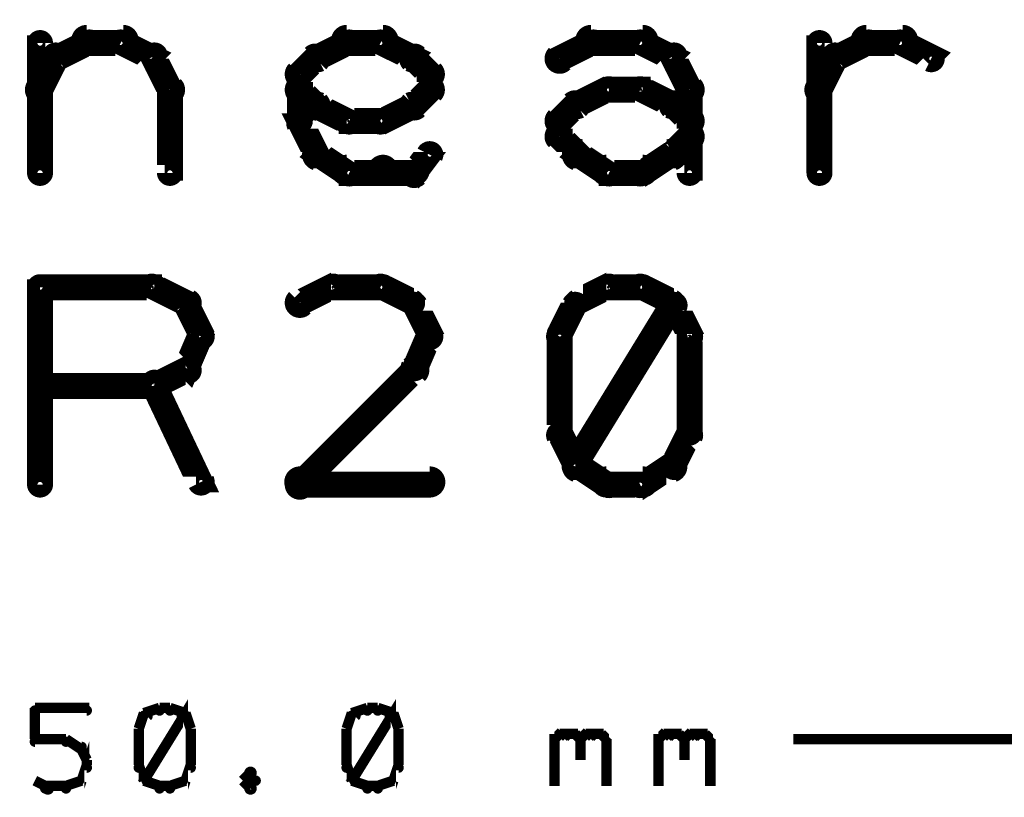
# Model space of a CAD drawing. Extents: x 178 to 725, y 26 to 878.
# Tile 60 of 93: x 270 to 289, y 588 to 603. Entities that reach past the tile are written whole.
import ezdxf

# ---------------------------------------------------------------- set-up
doc = ezdxf.new("R2010")
doc.units = 0
doc.layers.add('DIMENSIONS', color=2, linetype='CONTINUOUS')
doc.layers.add('OUTLINES', color=1, linetype='CONTINUOUS')

msp = doc.modelspace()

# ---------------------------------------------------------------- linework, layer by layer
at = {"layer": 'DIMENSIONS', "color": 94}
for points in [[(270.4, 589.6, 0.1, 0.1, 1), (270.4, 589.5, 0, 0, 0), (270.4, 589.6, 0, 0, 0), (270.4, 589.6, 0.2, 0.2, 0), (271.4, 589.6, 0.2, 0.2, 0), (271.4, 589.6, 0, 0, 0), (271.4, 589.6, 0.1, 0.1, 0), (271.4, 589.5, 0.1, 0.1, 1), (271.4, 589.6, 0, 0, 0)], [(270.4, 589, 0.1, 0.1, 1), (270.4, 589, 0, 0, 0), (270.4, 589, 0, 0, 0), (270.4, 589, 0.2, 0.2, 0), (270.4, 589.6, 0.2, 0.2, 0), (270.4, 589.6, 0, 0, 0), (270.4, 589.6, 0.1, 0.1, 0), (270.4, 589.6, 0.1, 0.1, 1), (270.4, 589.6, 0, 0, 0)], [(272.8, 589.5, 0.1, 0.1, 1), (272.8, 589.6, 0, 0, 0), (272.8, 589.6, 0, 0, 0), (272.8, 589.6, 0.2, 0.2, 0), (272.5, 589.5, 0.2, 0.2, 0), (272.5, 589.5, 0, 0, 0), (272.5, 589.5, 0.1, 0.1, 0), (272.5, 589.5, 0.1, 0.1, 1), (272.5, 589.4, 0, 0, 0)], [(272.5, 588.2, 0.1, 0.1, 1), (272.6, 588.2, 0, 0, 0), (272.5, 588.2, 0, 0, 0), (272.5, 588.2, 0.2, 0.2, 0), (273.3, 589.5, 0.2, 0.2, 0), (273.3, 589.5, 0, 0, 0), (273.3, 589.5, 0.1, 0.1, 0), (273.3, 589.4, 0.1, 0.1, 1), (273.2, 589.5, 0, 0, 0)], [(273, 589.5, 0.1, 0.1, 1), (273, 589.6, 0, 0, 0), (273, 589.6, 0, 0, 0), (273, 589.6, 0.2, 0.2, 0), (272.8, 589.6, 0.2, 0.2, 0), (272.8, 589.6, 0, 0, 0), (272.8, 589.6, 0.1, 0.1, 0), (272.8, 589.6, 0.1, 0.1, 1), (272.8, 589.5, 0, 0, 0)], [(273.3, 589.4, 0.1, 0.1, 1), (273.3, 589.5, 0, 0, 0), (273.3, 589.5, 0, 0, 0), (273.3, 589.5, 0.2, 0.2, 0), (273, 589.6, 0.2, 0.2, 0), (273, 589.6, 0, 0, 0), (273, 589.6, 0.1, 0.1, 0), (273, 589.6, 0.1, 0.1, 1), (273, 589.5, 0, 0, 0)], [(276.8, 589.5, 0.1, 0.1, 1), (276.8, 589.6, 0, 0, 0), (276.8, 589.6, 0, 0, 0), (276.8, 589.6, 0.2, 0.2, 0), (276.5, 589.5, 0.2, 0.2, 0), (276.5, 589.5, 0, 0, 0), (276.5, 589.5, 0.1, 0.1, 0), (276.5, 589.5, 0.1, 0.1, 1), (276.5, 589.4, 0, 0, 0)], [(276.5, 588.2, 0.1, 0.1, 1), (276.6, 588.2, 0, 0, 0), (276.5, 588.2, 0, 0, 0), (276.5, 588.2, 0.2, 0.2, 0), (277.3, 589.5, 0.2, 0.2, 0), (277.3, 589.5, 0, 0, 0), (277.3, 589.5, 0.1, 0.1, 0), (277.3, 589.4, 0.1, 0.1, 1), (277.2, 589.5, 0, 0, 0)], [(277, 589.5, 0.1, 0.1, 1), (277, 589.6, 0, 0, 0), (277, 589.6, 0, 0, 0), (277, 589.6, 0.2, 0.2, 0), (276.8, 589.6, 0.2, 0.2, 0), (276.8, 589.6, 0, 0, 0), (276.8, 589.6, 0.1, 0.1, 0), (276.8, 589.6, 0.1, 0.1, 1), (276.8, 589.5, 0, 0, 0)], [(277.3, 589.4, 0.1, 0.1, 1), (277.3, 589.5, 0, 0, 0), (277.3, 589.5, 0, 0, 0), (277.3, 589.5, 0.2, 0.2, 0), (277, 589.6, 0.2, 0.2, 0), (277, 589.6, 0, 0, 0), (277, 589.6, 0.1, 0.1, 0), (277, 589.6, 0.1, 0.1, 1), (277, 589.5, 0, 0, 0)], [(272.6, 589.4, 0.1, 0.1, 1), (272.5, 589.5, 0, 0, 0), (272.5, 589.5, 0, 0, 0), (272.5, 589.5, 0.2, 0.2, 0), (272.4, 589.2, 0.2, 0.2, 0), (272.4, 589.2, 0, 0, 0), (272.4, 589.2, 0.1, 0.1, 0), (272.4, 589.2, 0.1, 0.1, 1), (272.4, 589.2, 0, 0, 0)], [(273.4, 589.2, 0.1, 0.1, 1), (273.4, 589.2, 0, 0, 0), (273.4, 589.2, 0, 0, 0), (273.4, 589.2, 0.2, 0.2, 0), (273.3, 589.5, 0.2, 0.2, 0), (273.3, 589.5, 0, 0, 0), (273.3, 589.5, 0.1, 0.1, 0), (273.3, 589.5, 0.1, 0.1, 1), (273.2, 589.4, 0, 0, 0)], [(276.6, 589.4, 0.1, 0.1, 1), (276.5, 589.5, 0, 0, 0), (276.5, 589.5, 0, 0, 0), (276.5, 589.5, 0.2, 0.2, 0), (276.4, 589.2, 0.2, 0.2, 0), (276.4, 589.2, 0, 0, 0), (276.4, 589.2, 0.1, 0.1, 0), (276.4, 589.2, 0.1, 0.1, 1), (276.4, 589.2, 0, 0, 0)], [(277.4, 589.2, 0.1, 0.1, 1), (277.4, 589.2, 0, 0, 0), (277.4, 589.2, 0, 0, 0), (277.4, 589.2, 0.2, 0.2, 0), (277.3, 589.5, 0.2, 0.2, 0), (277.3, 589.5, 0, 0, 0), (277.3, 589.5, 0.1, 0.1, 0), (277.3, 589.5, 0.1, 0.1, 1), (277.2, 589.4, 0, 0, 0)], [(272.4, 589.2, 0.1, 0.1, 1), (272.4, 589.2, 0, 0, 0), (272.4, 589.2, 0, 0, 0), (272.4, 589.2, 0.2, 0.2, 0), (272.4, 588.5, 0.2, 0.2, 0), (272.4, 588.5, 0, 0, 0), (272.4, 588.5, 0.1, 0.1, 0), (272.4, 588.5, 0.1, 0.1, 1), (272.4, 588.5, 0, 0, 0)], [(273.4, 588.5, 0.1, 0.1, 1), (273.4, 588.5, 0, 0, 0), (273.4, 588.5, 0, 0, 0), (273.4, 588.5, 0.2, 0.2, 0), (273.4, 589.2, 0.2, 0.2, 0), (273.4, 589.2, 0, 0, 0), (273.4, 589.2, 0.1, 0.1, 0), (273.4, 589.2, 0.1, 0.1, 1), (273.4, 589.2, 0, 0, 0)], [(276.4, 589.2, 0.1, 0.1, 1), (276.4, 589.2, 0, 0, 0), (276.4, 589.2, 0, 0, 0), (276.4, 589.2, 0.2, 0.2, 0), (276.4, 588.5, 0.2, 0.2, 0), (276.4, 588.5, 0, 0, 0), (276.4, 588.5, 0.1, 0.1, 0), (276.4, 588.5, 0.1, 0.1, 1), (276.4, 588.5, 0, 0, 0)], [(277.4, 588.5, 0.1, 0.1, 1), (277.4, 588.5, 0, 0, 0), (277.4, 588.5, 0, 0, 0), (277.4, 588.5, 0.2, 0.2, 0), (277.4, 589.2, 0.2, 0.2, 0), (277.4, 589.2, 0, 0, 0), (277.4, 589.2, 0.1, 0.1, 0), (277.4, 589.2, 0.1, 0.1, 1), (277.4, 589.2, 0, 0, 0)], [(280.4, 589, 0.1, 0.1, 1), (280.4, 588.9, 0, 0, 0), (280.4, 589, 0, 0, 0), (280.4, 589, 0.2, 0.2, 0), (280.5, 589.1, 0.2, 0.2, 0), (280.5, 589.1, 0, 0, 0), (280.5, 589.1, 0.1, 0.1, 0), (280.6, 589, 0.1, 0.1, 1), (280.5, 589.1, 0, 0, 0)], [(280.4, 588.1, 0.1, 0.1, 1), (280.4, 588.1, 0, 0, 0), (280.4, 588.1, 0, 0, 0), (280.4, 588.1, 0.2, 0.2, 0), (280.4, 589.1, 0.2, 0.2, 0), (280.4, 589.1, 0, 0, 0), (280.4, 589.1, 0.1, 0.1, 0), (280.4, 589.1, 0.1, 0.1, 1), (280.4, 589.1, 0, 0, 0)], [(280.5, 589.1, 0.1, 0.1, 1), (280.5, 589, 0, 0, 0), (280.5, 589.1, 0, 0, 0), (280.5, 589.1, 0.2, 0.2, 0), (280.8, 589.1, 0.2, 0.2, 0), (280.8, 589.1, 0, 0, 0), (280.8, 589.1, 0.1, 0.1, 0), (280.8, 589, 0.1, 0.1, 1), (280.8, 589.1, 0, 0, 0)], [(280.8, 589.1, 0.1, 0.1, 1), (280.7, 589, 0, 0, 0), (280.8, 589.1, 0, 0, 0), (280.8, 589.1, 0.2, 0.2, 0), (280.9, 589, 0.2, 0.2, 0), (280.9, 589, 0, 0, 0), (280.9, 589, 0.1, 0.1, 0), (280.9, 588.9, 0.1, 0.1, 1), (280.9, 589, 0, 0, 0)], [(280.9, 589, 0.1, 0.1, 1), (280.9, 588.9, 0, 0, 0), (280.9, 589, 0, 0, 0), (280.9, 589, 0.2, 0.2, 0), (281, 589.1, 0.2, 0.2, 0), (281, 589.1, 0, 0, 0), (281, 589.1, 0.1, 0.1, 0), (281.1, 589, 0.1, 0.1, 1), (281, 589.1, 0, 0, 0)], [(281, 589.1, 0.1, 0.1, 1), (281, 589, 0, 0, 0), (281, 589.1, 0, 0, 0), (281, 589.1, 0.2, 0.2, 0), (281.3, 589.1, 0.2, 0.2, 0), (281.3, 589.1, 0, 0, 0), (281.3, 589.1, 0.1, 0.1, 0), (281.3, 589, 0.1, 0.1, 1), (281.3, 589.1, 0, 0, 0)], [(281.3, 589.1, 0.1, 0.1, 1), (281.2, 589, 0, 0, 0), (281.3, 589.1, 0, 0, 0), (281.3, 589.1, 0.2, 0.2, 0), (281.4, 589, 0.2, 0.2, 0), (281.4, 589, 0, 0, 0), (281.4, 589, 0.1, 0.1, 0), (281.4, 588.9, 0.1, 0.1, 1), (281.4, 589, 0, 0, 0)], [(282.4, 589, 0.1, 0.1, 1), (282.4, 588.9, 0, 0, 0), (282.4, 589, 0, 0, 0), (282.4, 589, 0.2, 0.2, 0), (282.5, 589.1, 0.2, 0.2, 0), (282.5, 589.1, 0, 0, 0), (282.5, 589.1, 0.1, 0.1, 0), (282.6, 589, 0.1, 0.1, 1), (282.5, 589.1, 0, 0, 0)], [(282.4, 588.1, 0.1, 0.1, 1), (282.4, 588.1, 0, 0, 0), (282.4, 588.1, 0, 0, 0), (282.4, 588.1, 0.2, 0.2, 0), (282.4, 589.1, 0.2, 0.2, 0), (282.4, 589.1, 0, 0, 0), (282.4, 589.1, 0.1, 0.1, 0), (282.4, 589.1, 0.1, 0.1, 1), (282.4, 589.1, 0, 0, 0)], [(282.5, 589.1, 0.1, 0.1, 1), (282.5, 589, 0, 0, 0), (282.5, 589.1, 0, 0, 0), (282.5, 589.1, 0.2, 0.2, 0), (282.8, 589.1, 0.2, 0.2, 0), (282.8, 589.1, 0, 0, 0), (282.8, 589.1, 0.1, 0.1, 0), (282.8, 589, 0.1, 0.1, 1), (282.8, 589.1, 0, 0, 0)], [(282.8, 589.1, 0.1, 0.1, 1), (282.7, 589, 0, 0, 0), (282.8, 589.1, 0, 0, 0), (282.8, 589.1, 0.2, 0.2, 0), (282.9, 589, 0.2, 0.2, 0), (282.9, 589, 0, 0, 0), (282.9, 589, 0.1, 0.1, 0), (282.9, 588.9, 0.1, 0.1, 1), (282.9, 589, 0, 0, 0)], [(282.9, 589, 0.1, 0.1, 1), (282.9, 588.9, 0, 0, 0), (282.9, 589, 0, 0, 0), (282.9, 589, 0.2, 0.2, 0), (283, 589.1, 0.2, 0.2, 0), (283, 589.1, 0, 0, 0), (283, 589.1, 0.1, 0.1, 0), (283.1, 589, 0.1, 0.1, 1), (283, 589.1, 0, 0, 0)], [(283, 589.1, 0.1, 0.1, 1), (283, 589, 0, 0, 0), (283, 589.1, 0, 0, 0), (283, 589.1, 0.2, 0.2, 0), (283.3, 589.1, 0.2, 0.2, 0), (283.3, 589.1, 0, 0, 0), (283.3, 589.1, 0.1, 0.1, 0), (283.3, 589, 0.1, 0.1, 1), (283.3, 589.1, 0, 0, 0)], [(283.3, 589.1, 0.1, 0.1, 1), (283.2, 589, 0, 0, 0), (283.3, 589.1, 0, 0, 0), (283.3, 589.1, 0.2, 0.2, 0), (283.4, 589, 0.2, 0.2, 0), (283.4, 589, 0, 0, 0), (283.4, 589, 0.1, 0.1, 0), (283.4, 588.9, 0.1, 0.1, 1), (283.4, 589, 0, 0, 0)], [(271, 588.9, 0.1, 0.1, 1), (271, 589, 0, 0, 0), (271, 589, 0, 0, 0), (271, 589, 0.2, 0.2, 0), (270.4, 589, 0.2, 0.2, 0), (270.4, 589, 0, 0, 0), (270.4, 589, 0.1, 0.1, 0), (270.4, 589, 0.1, 0.1, 1), (270.4, 588.9, 0, 0, 0)], [(271.3, 588.8, 0.1, 0.1, 1), (271.3, 588.9, 0, 0, 0), (271.3, 588.8, 0, 0, 0), (271.3, 588.8, 0.2, 0.2, 0), (271, 589, 0.2, 0.2, 0), (271, 589, 0, 0, 0), (271, 589, 0.1, 0.1, 0), (271, 589, 0.1, 0.1, 1), (271, 588.9, 0, 0, 0)], [(271.2, 588.2, 0.1, 0.1, 1), (271.3, 588.2, 0, 0, 0), (271.3, 588.2, 0, 0, 0), (271.3, 588.2, 0.2, 0.2, 0), (271.4, 588.5, 0.2, 0.2, 0), (271.4, 588.5, 0, 0, 0), (271.4, 588.5, 0.1, 0.1, 0), (271.4, 588.4, 0.1, 0.1, 1), (271.4, 588.5, 0, 0, 0)], [(271.4, 588.6, 0.1, 0.1, 1), (271.4, 588.6, 0, 0, 0), (271.4, 588.6, 0, 0, 0), (271.4, 588.6, 0.2, 0.2, 0), (271.3, 588.8, 0.2, 0.2, 0), (271.3, 588.8, 0, 0, 0), (271.3, 588.8, 0.1, 0.1, 0), (271.3, 588.8, 0.1, 0.1, 1), (271.2, 588.8, 0, 0, 0)], [(273.2, 588.2, 0.1, 0.1, 1), (273.3, 588.2, 0, 0, 0), (273.3, 588.2, 0, 0, 0), (273.3, 588.2, 0.2, 0.2, 0), (273.4, 588.5, 0.2, 0.2, 0), (273.4, 588.5, 0, 0, 0), (273.4, 588.5, 0.1, 0.1, 0), (273.4, 588.4, 0.1, 0.1, 1), (273.4, 588.5, 0, 0, 0)], [(277.2, 588.2, 0.1, 0.1, 1), (277.3, 588.2, 0, 0, 0), (277.3, 588.2, 0, 0, 0), (277.3, 588.2, 0.2, 0.2, 0), (277.4, 588.5, 0.2, 0.2, 0), (277.4, 588.5, 0, 0, 0), (277.4, 588.5, 0.1, 0.1, 0), (277.4, 588.4, 0.1, 0.1, 1), (277.4, 588.5, 0, 0, 0)], [(280.9, 589, 0.1, 0.1, 1), (280.9, 589, 0, 0, 0), (280.9, 589, 0, 0, 0), (280.9, 589, 0.2, 0.2, 0), (280.9, 588.6, 0.2, 0.2, 0), (280.9, 588.6, 0, 0, 0), (280.9, 588.6, 0.1, 0.1, 0), (280.9, 588.6, 0.1, 0.1, 1), (280.9, 588.6, 0, 0, 0)], [(281.4, 589, 0.1, 0.1, 1), (281.4, 589, 0, 0, 0), (281.4, 589, 0, 0, 0), (281.4, 589, 0.2, 0.2, 0), (281.4, 588.1, 0.2, 0.2, 0), (281.4, 588.1, 0, 0, 0), (281.4, 588.1, 0.1, 0.1, 0), (281.4, 588.1, 0.1, 0.1, 1), (281.4, 588.1, 0, 0, 0)], [(282.9, 589, 0.1, 0.1, 1), (282.9, 589, 0, 0, 0), (282.9, 589, 0, 0, 0), (282.9, 589, 0.2, 0.2, 0), (282.9, 588.6, 0.2, 0.2, 0), (282.9, 588.6, 0, 0, 0), (282.9, 588.6, 0.1, 0.1, 0), (282.9, 588.6, 0.1, 0.1, 1), (282.9, 588.6, 0, 0, 0)], [(283.4, 589, 0.1, 0.1, 1), (283.4, 589, 0, 0, 0), (283.4, 589, 0, 0, 0), (283.4, 589, 0.2, 0.2, 0), (283.4, 588.1, 0.2, 0.2, 0), (283.4, 588.1, 0, 0, 0), (283.4, 588.1, 0.1, 0.1, 0), (283.4, 588.1, 0.1, 0.1, 1), (283.4, 588.1, 0, 0, 0)], [(301.7, 589, 0.1, 0.1, 1), (301.7, 589, 0, 0, 0), (301.7, 589, 0, 0, 0), (301.7, 589, 0.2, 0.2, 0), (285, 589, 0.2, 0.2, 0), (285, 589, 0, 0, 0), (285, 589, 0.1, 0.1, 0), (285, 589, 0.1, 0.1, 1), (285, 589, 0, 0, 0)], [(272.4, 588.5, 0.1, 0.1, 1), (272.4, 588.4, 0, 0, 0), (272.4, 588.5, 0, 0, 0), (272.4, 588.5, 0.2, 0.2, 0), (272.5, 588.2, 0.2, 0.2, 0), (272.5, 588.2, 0, 0, 0), (272.5, 588.2, 0.1, 0.1, 0), (272.5, 588.2, 0.1, 0.1, 1), (272.6, 588.2, 0, 0, 0)], [(276.4, 588.5, 0.1, 0.1, 1), (276.4, 588.4, 0, 0, 0), (276.4, 588.5, 0, 0, 0), (276.4, 588.5, 0.2, 0.2, 0), (276.5, 588.2, 0.2, 0.2, 0), (276.5, 588.2, 0, 0, 0), (276.5, 588.2, 0.1, 0.1, 0), (276.5, 588.2, 0.1, 0.1, 1), (276.6, 588.2, 0, 0, 0)], [(271.4, 588.5, 0.1, 0.1, 1), (271.4, 588.5, 0, 0, 0), (271.4, 588.5, 0, 0, 0), (271.4, 588.5, 0.2, 0.2, 0), (271.4, 588.6, 0.2, 0.2, 0), (271.4, 588.6, 0, 0, 0), (271.4, 588.6, 0.1, 0.1, 0), (271.4, 588.6, 0.1, 0.1, 1), (271.4, 588.6, 0, 0, 0)], [(274.6, 588.3, 0.1, 0.1, 1), (274.5, 588.4, 0, 0, 0), (274.5, 588.3, 0, 0, 0), (274.5, 588.3, 0.2, 0.2, 0), (274.4, 588.2, 0.2, 0.2, 0), (274.4, 588.2, 0, 0, 0), (274.4, 588.2, 0.1, 0.1, 0), (274.4, 588.2, 0.1, 0.1, 1), (274.4, 588.2, 0, 0, 0)], [(274.6, 588.2, 0.1, 0.1, 1), (274.7, 588.2, 0, 0, 0), (274.6, 588.2, 0, 0, 0), (274.6, 588.2, 0.2, 0.2, 0), (274.5, 588.3, 0.2, 0.2, 0), (274.5, 588.3, 0, 0, 0), (274.5, 588.3, 0.1, 0.1, 0), (274.6, 588.4, 0.1, 0.1, 1), (274.5, 588.3, 0, 0, 0)], [(274.5, 588.1, 0.1, 0.1, 1), (274.6, 588, 0, 0, 0), (274.5, 588.1, 0, 0, 0), (274.5, 588.1, 0.2, 0.2, 0), (274.6, 588.2, 0.2, 0.2, 0), (274.6, 588.2, 0, 0, 0), (274.6, 588.2, 0.1, 0.1, 0), (274.7, 588.2, 0.1, 0.1, 1), (274.6, 588.2, 0, 0, 0)], [(270.4, 588.2, 0.1, 0.1, 1), (270.4, 588.2, 0, 0, 0), (270.4, 588.2, 0, 0, 0), (270.4, 588.2, 0.2, 0.2, 0), (270.6, 588.1, 0.2, 0.2, 0), (270.6, 588.1, 0, 0, 0), (270.6, 588.1, 0.1, 0.1, 0), (270.6, 588, 0.1, 0.1, 1), (270.7, 588.1, 0, 0, 0)], [(270.6, 588.1, 0.1, 0.1, 1), (270.6, 588, 0, 0, 0), (270.6, 588.1, 0, 0, 0), (270.6, 588.1, 0.2, 0.2, 0), (271, 588.1, 0.2, 0.2, 0), (271, 588.1, 0, 0, 0), (271, 588.1, 0.1, 0.1, 0), (271, 588, 0.1, 0.1, 1), (271, 588.1, 0, 0, 0)], [(271, 588.1, 0.1, 0.1, 1), (271, 588, 0, 0, 0), (271, 588.1, 0, 0, 0), (271, 588.1, 0.2, 0.2, 0), (271.3, 588.2, 0.2, 0.2, 0), (271.3, 588.2, 0, 0, 0), (271.3, 588.2, 0.1, 0.1, 0), (271.3, 588.2, 0.1, 0.1, 1), (271.3, 588.2, 0, 0, 0)], [(272.5, 588.2, 0.1, 0.1, 1), (272.5, 588.2, 0, 0, 0), (272.5, 588.2, 0, 0, 0), (272.5, 588.2, 0.2, 0.2, 0), (272.8, 588.1, 0.2, 0.2, 0), (272.8, 588.1, 0, 0, 0), (272.8, 588.1, 0.1, 0.1, 0), (272.8, 588, 0.1, 0.1, 1), (272.8, 588.1, 0, 0, 0)], [(272.8, 588.1, 0.1, 0.1, 1), (272.8, 588, 0, 0, 0), (272.8, 588.1, 0, 0, 0), (272.8, 588.1, 0.2, 0.2, 0), (273, 588.1, 0.2, 0.2, 0), (273, 588.1, 0, 0, 0), (273, 588.1, 0.1, 0.1, 0), (273, 588, 0.1, 0.1, 1), (273, 588.1, 0, 0, 0)], [(273, 588.1, 0.1, 0.1, 1), (273, 588, 0, 0, 0), (273, 588.1, 0, 0, 0), (273, 588.1, 0.2, 0.2, 0), (273.3, 588.2, 0.2, 0.2, 0), (273.3, 588.2, 0, 0, 0), (273.3, 588.2, 0.1, 0.1, 0), (273.3, 588.2, 0.1, 0.1, 1), (273.3, 588.2, 0, 0, 0)], [(274.4, 588.2, 0.1, 0.1, 1), (274.4, 588.2, 0, 0, 0), (274.4, 588.2, 0, 0, 0), (274.4, 588.2, 0.2, 0.2, 0), (274.5, 588.1, 0.2, 0.2, 0), (274.5, 588.1, 0, 0, 0), (274.5, 588.1, 0.1, 0.1, 0), (274.5, 588, 0.1, 0.1, 1), (274.6, 588.1, 0, 0, 0)], [(276.5, 588.2, 0.1, 0.1, 1), (276.5, 588.2, 0, 0, 0), (276.5, 588.2, 0, 0, 0), (276.5, 588.2, 0.2, 0.2, 0), (276.8, 588.1, 0.2, 0.2, 0), (276.8, 588.1, 0, 0, 0), (276.8, 588.1, 0.1, 0.1, 0), (276.8, 588, 0.1, 0.1, 1), (276.8, 588.1, 0, 0, 0)], [(276.8, 588.1, 0.1, 0.1, 1), (276.8, 588, 0, 0, 0), (276.8, 588.1, 0, 0, 0), (276.8, 588.1, 0.2, 0.2, 0), (277, 588.1, 0.2, 0.2, 0), (277, 588.1, 0, 0, 0), (277, 588.1, 0.1, 0.1, 0), (277, 588, 0.1, 0.1, 1), (277, 588.1, 0, 0, 0)], [(277, 588.1, 0.1, 0.1, 1), (277, 588, 0, 0, 0), (277, 588.1, 0, 0, 0), (277, 588.1, 0.2, 0.2, 0), (277.3, 588.2, 0.2, 0.2, 0), (277.3, 588.2, 0, 0, 0), (277.3, 588.2, 0.1, 0.1, 0), (277.3, 588.2, 0.1, 0.1, 1), (277.3, 588.2, 0, 0, 0)]]:
    msp.add_lwpolyline(points, format="xyseb", dxfattribs=at)
at = {"layer": 'OUTLINES', "color": 11}
for points in [[(270.4, 599.9, 0.3, 0.3, 1), (270.6, 599.9, 0, 0, 0), (270.5, 599.9, 0, 0, 0), (270.5, 599.9, 0.5, 0.5, 0), (270.5, 602.4, 0.5, 0.5, 0), (270.5, 602.4, 0, 0, 0), (270.5, 602.4, 0.3, 0.3, 0), (270.6, 602.4, 0.3, 0.3, 1), (270.4, 602.4, 0, 0, 0)], [(270.8, 602.2, 0.3, 0.3, 1), (270.9, 602, 0, 0, 0), (270.8, 602.1, 0, 0, 0), (270.8, 602.1, 0.5, 0.5, 0), (271.4, 602.4, 0.5, 0.5, 0), (271.4, 602.4, 0, 0, 0), (271.4, 602.4, 0.3, 0.3, 0), (271.5, 602.3, 0.3, 0.3, 1), (271.4, 602.5, 0, 0, 0)], [(271.4, 602.6, 0.3, 0.3, 1), (271.4, 602.3, 0, 0, 0), (271.4, 602.4, 0, 0, 0), (271.4, 602.4, 0.5, 0.5, 0), (272.1, 602.4, 0.5, 0.5, 0), (272.1, 602.4, 0, 0, 0), (272.1, 602.4, 0.3, 0.3, 0), (272.1, 602.3, 0.3, 0.3, 1), (272.1, 602.6, 0, 0, 0)], [(272.1, 602.5, 0.3, 0.3, 1), (272, 602.3, 0, 0, 0), (272.1, 602.4, 0, 0, 0), (272.1, 602.4, 0.5, 0.5, 0), (272.7, 602.1, 0.5, 0.5, 0), (272.7, 602.1, 0, 0, 0), (272.7, 602.1, 0.3, 0.3, 0), (272.6, 602, 0.3, 0.3, 1), (272.7, 602.2, 0, 0, 0)], [(275.8, 602.2, 0.3, 0.3, 1), (275.9, 602, 0, 0, 0), (275.8, 602.1, 0, 0, 0), (275.8, 602.1, 0.5, 0.5, 0), (276.4, 602.4, 0.5, 0.5, 0), (276.4, 602.4, 0, 0, 0), (276.4, 602.4, 0.3, 0.3, 0), (276.5, 602.3, 0.3, 0.3, 1), (276.4, 602.5, 0, 0, 0)], [(276.4, 602.6, 0.3, 0.3, 1), (276.4, 602.3, 0, 0, 0), (276.4, 602.4, 0, 0, 0), (276.4, 602.4, 0.5, 0.5, 0), (277.1, 602.4, 0.5, 0.5, 0), (277.1, 602.4, 0, 0, 0), (277.1, 602.4, 0.3, 0.3, 0), (277.1, 602.3, 0.3, 0.3, 1), (277.1, 602.6, 0, 0, 0)], [(277.1, 602.5, 0.3, 0.3, 1), (277, 602.3, 0, 0, 0), (277.1, 602.4, 0, 0, 0), (277.1, 602.4, 0.5, 0.5, 0), (277.7, 602.1, 0.5, 0.5, 0), (277.7, 602.1, 0, 0, 0), (277.7, 602.1, 0.3, 0.3, 0), (277.6, 602, 0.3, 0.3, 1), (277.7, 602.2, 0, 0, 0)], [(280.4, 602.2, 0.3, 0.3, 1), (280.6, 602, 0, 0, 0), (280.5, 602.1, 0, 0, 0), (280.5, 602.1, 0.5, 0.5, 0), (281.1, 602.4, 0.5, 0.5, 0), (281.1, 602.4, 0, 0, 0), (281.1, 602.4, 0.3, 0.3, 0), (281.2, 602.3, 0.3, 0.3, 1), (281.1, 602.5, 0, 0, 0)], [(281.1, 602.6, 0.3, 0.3, 1), (281.1, 602.3, 0, 0, 0), (281.1, 602.4, 0, 0, 0), (281.1, 602.4, 0.5, 0.5, 0), (282.1, 602.4, 0.5, 0.5, 0), (282.1, 602.4, 0, 0, 0), (282.1, 602.4, 0.3, 0.3, 0), (282.1, 602.3, 0.3, 0.3, 1), (282.1, 602.6, 0, 0, 0)], [(282.1, 602.5, 0.3, 0.3, 1), (282, 602.3, 0, 0, 0), (282.1, 602.4, 0, 0, 0), (282.1, 602.4, 0.5, 0.5, 0), (282.7, 602.1, 0.5, 0.5, 0), (282.7, 602.1, 0, 0, 0), (282.7, 602.1, 0.3, 0.3, 0), (282.6, 602, 0.3, 0.3, 1), (282.7, 602.2, 0, 0, 0)], [(285.4, 599.9, 0.3, 0.3, 1), (285.6, 599.9, 0, 0, 0), (285.5, 599.9, 0, 0, 0), (285.5, 599.9, 0.5, 0.5, 0), (285.5, 602.4, 0.5, 0.5, 0), (285.5, 602.4, 0, 0, 0), (285.5, 602.4, 0.3, 0.3, 0), (285.6, 602.4, 0.3, 0.3, 1), (285.4, 602.4, 0, 0, 0)], [(285.8, 602.2, 0.3, 0.3, 1), (285.9, 602, 0, 0, 0), (285.8, 602.1, 0, 0, 0), (285.8, 602.1, 0.5, 0.5, 0), (286.4, 602.4, 0.5, 0.5, 0), (286.4, 602.4, 0, 0, 0), (286.4, 602.4, 0.3, 0.3, 0), (286.5, 602.3, 0.3, 0.3, 1), (286.4, 602.5, 0, 0, 0)], [(286.4, 602.6, 0.3, 0.3, 1), (286.4, 602.3, 0, 0, 0), (286.4, 602.4, 0, 0, 0), (286.4, 602.4, 0.5, 0.5, 0), (287.1, 602.4, 0.5, 0.5, 0), (287.1, 602.4, 0, 0, 0), (287.1, 602.4, 0.3, 0.3, 0), (287.1, 602.3, 0.3, 0.3, 1), (287.1, 602.6, 0, 0, 0)], [(287.1, 602.5, 0.3, 0.3, 1), (287, 602.3, 0, 0, 0), (287.1, 602.4, 0, 0, 0), (287.1, 602.4, 0.5, 0.5, 0), (287.7, 602.1, 0.5, 0.5, 0), (287.7, 602.1, 0, 0, 0), (287.7, 602.1, 0.3, 0.3, 0), (287.6, 602, 0.3, 0.3, 1), (287.7, 602.2, 0, 0, 0)], [(270.4, 601.6, 0.3, 0.3, 1), (270.6, 601.4, 0, 0, 0), (270.5, 601.5, 0, 0, 0), (270.5, 601.5, 0.5, 0.5, 0), (270.8, 602.1, 0.5, 0.5, 0), (270.8, 602.1, 0, 0, 0), (270.8, 602.1, 0.3, 0.3, 0), (270.9, 602.1, 0.3, 0.3, 1), (270.7, 602.2, 0, 0, 0)], [(272.8, 602.2, 0.3, 0.3, 1), (272.6, 602.1, 0, 0, 0), (272.7, 602.1, 0, 0, 0), (272.7, 602.1, 0.5, 0.5, 0), (273, 601.5, 0.5, 0.5, 0), (273, 601.5, 0, 0, 0), (273, 601.5, 0.3, 0.3, 0), (272.9, 601.4, 0.3, 0.3, 1), (273.1, 601.6, 0, 0, 0)], [(275.4, 601.9, 0.3, 0.3, 1), (275.6, 601.7, 0, 0, 0), (275.5, 601.8, 0, 0, 0), (275.5, 601.8, 0.5, 0.5, 0), (275.8, 602.1, 0.5, 0.5, 0), (275.8, 602.1, 0, 0, 0), (275.8, 602.1, 0.3, 0.3, 0), (275.9, 602, 0.3, 0.3, 1), (275.7, 602.2, 0, 0, 0)], [(277.8, 602.2, 0.3, 0.3, 1), (277.6, 602, 0, 0, 0), (277.7, 602.1, 0, 0, 0), (277.7, 602.1, 0.5, 0.5, 0), (278, 601.8, 0.5, 0.5, 0), (278, 601.8, 0, 0, 0), (278, 601.8, 0.3, 0.3, 0), (277.9, 601.7, 0.3, 0.3, 1), (278.1, 601.9, 0, 0, 0)], [(282.8, 602.2, 0.3, 0.3, 1), (282.6, 602.1, 0, 0, 0), (282.7, 602.1, 0, 0, 0), (282.7, 602.1, 0.5, 0.5, 0), (283, 601.5, 0.5, 0.5, 0), (283, 601.5, 0, 0, 0), (283, 601.5, 0.3, 0.3, 0), (282.9, 601.4, 0.3, 0.3, 1), (283.1, 601.6, 0, 0, 0)], [(285.4, 601.6, 0.3, 0.3, 1), (285.6, 601.4, 0, 0, 0), (285.5, 601.5, 0, 0, 0), (285.5, 601.5, 0.5, 0.5, 0), (285.8, 602.1, 0.5, 0.5, 0), (285.8, 602.1, 0, 0, 0), (285.8, 602.1, 0.3, 0.3, 0), (285.9, 602.1, 0.3, 0.3, 1), (285.7, 602.2, 0, 0, 0)], [(275.4, 600.9, 0.3, 0.3, 1), (275.6, 600.9, 0, 0, 0), (275.5, 600.9, 0, 0, 0), (275.5, 600.9, 0.5, 0.5, 0), (275.5, 601.8, 0.5, 0.5, 0), (275.5, 601.8, 0, 0, 0), (275.5, 601.8, 0.3, 0.3, 0), (275.6, 601.8, 0.3, 0.3, 1), (275.4, 601.8, 0, 0, 0)], [(278.1, 601.8, 0.3, 0.3, 1), (277.9, 601.8, 0, 0, 0), (278, 601.8, 0, 0, 0), (278, 601.8, 0.5, 0.5, 0), (278, 601.5, 0.5, 0.5, 0), (278, 601.5, 0, 0, 0), (278, 601.5, 0.3, 0.3, 0), (277.9, 601.5, 0.3, 0.3, 1), (278.1, 601.5, 0, 0, 0)], [(273.1, 601.5, 0.3, 0.3, 1), (272.9, 601.5, 0, 0, 0), (273, 601.5, 0, 0, 0), (273, 601.5, 0.5, 0.5, 0), (273, 599.9, 0.5, 0.5, 0), (273, 599.9, 0, 0, 0), (273, 599.9, 0.3, 0.3, 0), (272.9, 599.9, 0.3, 0.3, 1), (273.1, 599.9, 0, 0, 0)], [(275.7, 601.1, 0.3, 0.3, 1), (275.9, 601.3, 0, 0, 0), (275.8, 601.2, 0, 0, 0), (275.8, 601.2, 0.5, 0.5, 0), (275.5, 601.5, 0.5, 0.5, 0), (275.5, 601.5, 0, 0, 0), (275.5, 601.5, 0.3, 0.3, 0), (275.6, 601.6, 0.3, 0.3, 1), (275.4, 601.4, 0, 0, 0)], [(278.1, 601.4, 0.3, 0.3, 1), (277.9, 601.6, 0, 0, 0), (278, 601.5, 0, 0, 0), (278, 601.5, 0.5, 0.5, 0), (277.7, 601.2, 0.5, 0.5, 0), (277.7, 601.2, 0, 0, 0), (277.7, 601.2, 0.3, 0.3, 0), (277.6, 601.3, 0.3, 0.3, 1), (277.8, 601.1, 0, 0, 0)], [(280.8, 601.3, 0.3, 0.3, 1), (280.9, 601.1, 0, 0, 0), (280.8, 601.2, 0, 0, 0), (280.8, 601.2, 0.5, 0.5, 0), (281.4, 601.5, 0.5, 0.5, 0), (281.4, 601.5, 0, 0, 0), (281.4, 601.5, 0.3, 0.3, 0), (281.5, 601.4, 0.3, 0.3, 1), (281.4, 601.6, 0, 0, 0)], [(281.4, 601.6, 0.3, 0.3, 1), (281.4, 601.4, 0, 0, 0), (281.4, 601.5, 0, 0, 0), (281.4, 601.5, 0.5, 0.5, 0), (282.1, 601.5, 0.5, 0.5, 0), (282.1, 601.5, 0, 0, 0), (282.1, 601.5, 0.3, 0.3, 0), (282.1, 601.4, 0.3, 0.3, 1), (282.1, 601.6, 0, 0, 0)], [(282.1, 601.6, 0.3, 0.3, 1), (282, 601.4, 0, 0, 0), (282.1, 601.5, 0, 0, 0), (282.1, 601.5, 0.5, 0.5, 0), (282.7, 601.2, 0.5, 0.5, 0), (282.7, 601.2, 0, 0, 0), (282.7, 601.2, 0.3, 0.3, 0), (282.6, 601.1, 0.3, 0.3, 1), (282.7, 601.3, 0, 0, 0)], [(283.1, 601.5, 0.3, 0.3, 1), (282.9, 601.5, 0, 0, 0), (283, 601.5, 0, 0, 0), (283, 601.5, 0.5, 0.5, 0), (283, 600.6, 0.5, 0.5, 0), (283, 600.6, 0, 0, 0), (283, 600.6, 0.3, 0.3, 0), (282.9, 600.6, 0.3, 0.3, 1), (283.1, 600.6, 0, 0, 0)], [(276.4, 600.8, 0.3, 0.3, 1), (276.5, 601, 0, 0, 0), (276.4, 600.9, 0, 0, 0), (276.4, 600.9, 0.5, 0.5, 0), (275.8, 601.2, 0.5, 0.5, 0), (275.8, 601.2, 0, 0, 0), (275.8, 601.2, 0.3, 0.3, 0), (275.9, 601.3, 0.3, 0.3, 1), (275.8, 601.1, 0, 0, 0)], [(277.7, 601.1, 0.3, 0.3, 1), (277.6, 601.3, 0, 0, 0), (277.7, 601.2, 0, 0, 0), (277.7, 601.2, 0.5, 0.5, 0), (277.1, 600.9, 0.5, 0.5, 0), (277.1, 600.9, 0, 0, 0), (277.1, 600.9, 0.3, 0.3, 0), (277, 601, 0.3, 0.3, 1), (277.1, 600.8, 0, 0, 0)], [(280.4, 601, 0.3, 0.3, 1), (280.6, 600.8, 0, 0, 0), (280.5, 600.9, 0, 0, 0), (280.5, 600.9, 0.5, 0.5, 0), (280.8, 601.2, 0.5, 0.5, 0), (280.8, 601.2, 0, 0, 0), (280.8, 601.2, 0.3, 0.3, 0), (280.9, 601.1, 0.3, 0.3, 1), (280.7, 601.3, 0, 0, 0)], [(282.8, 601.3, 0.3, 0.3, 1), (282.6, 601.1, 0, 0, 0), (282.7, 601.2, 0, 0, 0), (282.7, 601.2, 0.5, 0.5, 0), (283, 600.9, 0.5, 0.5, 0), (283, 600.9, 0, 0, 0), (283, 600.9, 0.3, 0.3, 0), (282.9, 600.8, 0.3, 0.3, 1), (283.1, 601, 0, 0, 0)], [(277.1, 600.8, 0.3, 0.3, 1), (277.1, 601, 0, 0, 0), (277.1, 600.9, 0, 0, 0), (277.1, 600.9, 0.5, 0.5, 0), (276.4, 600.9, 0.5, 0.5, 0), (276.4, 600.9, 0, 0, 0), (276.4, 600.9, 0.3, 0.3, 0), (276.4, 601, 0.3, 0.3, 1), (276.4, 600.8, 0, 0, 0)], [(280.4, 600.6, 0.3, 0.3, 1), (280.6, 600.6, 0, 0, 0), (280.5, 600.6, 0, 0, 0), (280.5, 600.6, 0.5, 0.5, 0), (280.5, 600.9, 0.5, 0.5, 0), (280.5, 600.9, 0, 0, 0), (280.5, 600.9, 0.3, 0.3, 0), (280.6, 600.9, 0.3, 0.3, 1), (280.4, 600.9, 0, 0, 0)], [(275.7, 600.2, 0.3, 0.3, 1), (275.9, 600.3, 0, 0, 0), (275.8, 600.3, 0, 0, 0), (275.8, 600.3, 0.5, 0.5, 0), (275.5, 600.9, 0.5, 0.5, 0), (275.5, 600.9, 0, 0, 0), (275.5, 600.9, 0.3, 0.3, 0), (275.6, 600.9, 0.3, 0.3, 1), (275.4, 600.8, 0, 0, 0)], [(280.7, 600.2, 0.3, 0.3, 1), (280.9, 600.3, 0, 0, 0), (280.8, 600.3, 0, 0, 0), (280.8, 600.3, 0.5, 0.5, 0), (280.5, 600.6, 0.5, 0.5, 0), (280.5, 600.6, 0, 0, 0), (280.5, 600.6, 0.3, 0.3, 0), (280.6, 600.7, 0.3, 0.3, 1), (280.4, 600.5, 0, 0, 0)], [(283.1, 600.5, 0.3, 0.3, 1), (282.9, 600.7, 0, 0, 0), (283, 600.6, 0, 0, 0), (283, 600.6, 0.5, 0.5, 0), (282.7, 600.3, 0.5, 0.5, 0), (282.7, 600.3, 0, 0, 0), (282.7, 600.3, 0.3, 0.3, 0), (282.6, 600.3, 0.3, 0.3, 1), (282.8, 600.2, 0, 0, 0)], [(283.1, 600.6, 0.3, 0.3, 1), (282.9, 600.6, 0, 0, 0), (283, 600.6, 0, 0, 0), (283, 600.6, 0.5, 0.5, 0), (283, 599.9, 0.5, 0.5, 0), (283, 599.9, 0, 0, 0), (283, 599.9, 0.3, 0.3, 0), (282.9, 599.9, 0.3, 0.3, 1), (283.1, 599.9, 0, 0, 0)], [(276.4, 599.8, 0.3, 0.3, 1), (276.5, 600, 0, 0, 0), (276.4, 599.9, 0, 0, 0), (276.4, 599.9, 0.5, 0.5, 0), (275.8, 600.3, 0.5, 0.5, 0), (275.8, 600.3, 0, 0, 0), (275.8, 600.3, 0.3, 0.3, 0), (275.9, 600.4, 0.3, 0.3, 1), (275.8, 600.1, 0, 0, 0)], [(278.1, 600.2, 0.3, 0.3, 1), (277.9, 600.3, 0, 0, 0), (278, 600.3, 0, 0, 0), (278, 600.3, 0.5, 0.5, 0), (277.7, 599.9, 0.5, 0.5, 0), (277.7, 599.9, 0, 0, 0), (277.7, 599.9, 0.3, 0.3, 0), (277.6, 600, 0.3, 0.3, 1), (277.8, 599.8, 0, 0, 0)], [(281.4, 599.8, 0.3, 0.3, 1), (281.5, 600, 0, 0, 0), (281.4, 599.9, 0, 0, 0), (281.4, 599.9, 0.5, 0.5, 0), (280.8, 600.3, 0.5, 0.5, 0), (280.8, 600.3, 0, 0, 0), (280.8, 600.3, 0.3, 0.3, 0), (280.9, 600.4, 0.3, 0.3, 1), (280.8, 600.1, 0, 0, 0)], [(282.7, 600.1, 0.3, 0.3, 1), (282.6, 600.4, 0, 0, 0), (282.7, 600.3, 0, 0, 0), (282.7, 600.3, 0.5, 0.5, 0), (282.1, 599.9, 0.5, 0.5, 0), (282.1, 599.9, 0, 0, 0), (282.1, 599.9, 0.3, 0.3, 0), (282, 600, 0.3, 0.3, 1), (282.1, 599.8, 0, 0, 0)], [(277.1, 599.8, 0.3, 0.3, 1), (277.1, 600.1, 0, 0, 0), (277.1, 599.9, 0, 0, 0), (277.1, 599.9, 0.5, 0.5, 0), (276.4, 599.9, 0.5, 0.5, 0), (276.4, 599.9, 0, 0, 0), (276.4, 599.9, 0.3, 0.3, 0), (276.4, 600.1, 0.3, 0.3, 1), (276.4, 599.8, 0, 0, 0)], [(277.7, 599.8, 0.3, 0.3, 1), (277.7, 600.1, 0, 0, 0), (277.7, 599.9, 0, 0, 0), (277.7, 599.9, 0.5, 0.5, 0), (277.1, 599.9, 0.5, 0.5, 0), (277.1, 599.9, 0, 0, 0), (277.1, 599.9, 0.3, 0.3, 0), (277.1, 600.1, 0.3, 0.3, 1), (277.1, 599.8, 0, 0, 0)], [(282.1, 599.8, 0.3, 0.3, 1), (282.1, 600.1, 0, 0, 0), (282.1, 599.9, 0, 0, 0), (282.1, 599.9, 0.5, 0.5, 0), (281.4, 599.9, 0.5, 0.5, 0), (281.4, 599.9, 0, 0, 0), (281.4, 599.9, 0.3, 0.3, 0), (281.4, 600.1, 0.3, 0.3, 1), (281.4, 599.8, 0, 0, 0)], [(270.4, 593.9, 0.3, 0.3, 1), (270.6, 593.9, 0, 0, 0), (270.5, 593.9, 0, 0, 0), (270.5, 593.9, 0.5, 0.5, 0), (270.5, 597.7, 0.5, 0.5, 0), (270.5, 597.7, 0, 0, 0), (270.5, 597.7, 0.3, 0.3, 0), (270.6, 597.7, 0.3, 0.3, 1), (270.4, 597.7, 0, 0, 0)], [(270.5, 597.8, 0.3, 0.3, 1), (270.5, 597.6, 0, 0, 0), (270.5, 597.7, 0, 0, 0), (270.5, 597.7, 0.5, 0.5, 0), (272.7, 597.7, 0.5, 0.5, 0), (272.7, 597.7, 0, 0, 0), (272.7, 597.7, 0.3, 0.3, 0), (272.7, 597.6, 0.3, 0.3, 1), (272.7, 597.8, 0, 0, 0)], [(272.7, 597.8, 0.3, 0.3, 1), (272.6, 597.6, 0, 0, 0), (272.7, 597.7, 0, 0, 0), (272.7, 597.7, 0.5, 0.5, 0), (273.3, 597.4, 0.5, 0.5, 0), (273.3, 597.4, 0, 0, 0), (273.3, 597.4, 0.3, 0.3, 0), (273.3, 597.3, 0.3, 0.3, 1), (273.4, 597.5, 0, 0, 0)], [(276.2, 597.6, 0.3, 0.3, 1), (276.1, 597.8, 0, 0, 0), (276.1, 597.7, 0, 0, 0), (276.1, 597.7, 0.5, 0.5, 0), (275.5, 597.4, 0.5, 0.5, 0), (275.5, 597.4, 0, 0, 0), (275.5, 597.4, 0.3, 0.3, 0), (275.4, 597.5, 0.3, 0.3, 1), (275.6, 597.3, 0, 0, 0)], [(277.1, 597.6, 0.3, 0.3, 1), (277.1, 597.8, 0, 0, 0), (277.1, 597.7, 0, 0, 0), (277.1, 597.7, 0.5, 0.5, 0), (276.1, 597.7, 0.5, 0.5, 0), (276.1, 597.7, 0, 0, 0), (276.1, 597.7, 0.3, 0.3, 0), (276.1, 597.8, 0.3, 0.3, 1), (276.1, 597.6, 0, 0, 0)], [(277.6, 597.3, 0.3, 0.3, 1), (277.7, 597.5, 0, 0, 0), (277.7, 597.4, 0, 0, 0), (277.7, 597.4, 0.5, 0.5, 0), (277.1, 597.7, 0.5, 0.5, 0), (277.1, 597.7, 0, 0, 0), (277.1, 597.7, 0.3, 0.3, 0), (277.1, 597.8, 0.3, 0.3, 1), (277, 597.6, 0, 0, 0)], [(281.5, 597.6, 0.3, 0.3, 1), (281.4, 597.8, 0, 0, 0), (281.4, 597.7, 0, 0, 0), (281.4, 597.7, 0.5, 0.5, 0), (280.8, 597.4, 0.5, 0.5, 0), (280.8, 597.4, 0, 0, 0), (280.8, 597.4, 0.3, 0.3, 0), (280.8, 597.5, 0.3, 0.3, 1), (280.9, 597.3, 0, 0, 0)], [(282.1, 597.6, 0.3, 0.3, 1), (282.1, 597.8, 0, 0, 0), (282.1, 597.7, 0, 0, 0), (282.1, 597.7, 0.5, 0.5, 0), (281.4, 597.7, 0.5, 0.5, 0), (281.4, 597.7, 0, 0, 0), (281.4, 597.7, 0.3, 0.3, 0), (281.4, 597.8, 0.3, 0.3, 1), (281.4, 597.6, 0, 0, 0)], [(282.6, 597.3, 0.3, 0.3, 1), (282.7, 597.5, 0, 0, 0), (282.7, 597.4, 0, 0, 0), (282.7, 597.4, 0.5, 0.5, 0), (282.1, 597.7, 0.5, 0.5, 0), (282.1, 597.7, 0, 0, 0), (282.1, 597.7, 0.3, 0.3, 0), (282.1, 597.8, 0.3, 0.3, 1), (282, 597.6, 0, 0, 0)], [(273.4, 597.4, 0.3, 0.3, 1), (273.2, 597.3, 0, 0, 0), (273.3, 597.4, 0, 0, 0), (273.3, 597.4, 0.5, 0.5, 0), (273.6, 596.8, 0.5, 0.5, 0), (273.6, 596.8, 0, 0, 0), (273.6, 596.8, 0.3, 0.3, 0), (273.5, 596.7, 0.3, 0.3, 1), (273.7, 596.8, 0, 0, 0)], [(277.9, 596.7, 0.3, 0.3, 1), (278.1, 596.8, 0, 0, 0), (278, 596.8, 0, 0, 0), (278, 596.8, 0.5, 0.5, 0), (277.7, 597.4, 0.5, 0.5, 0), (277.7, 597.4, 0, 0, 0), (277.7, 597.4, 0.3, 0.3, 0), (277.8, 597.4, 0.3, 0.3, 1), (277.6, 597.3, 0, 0, 0)], [(280.9, 597.3, 0.3, 0.3, 1), (280.7, 597.4, 0, 0, 0), (280.8, 597.4, 0, 0, 0), (280.8, 597.4, 0.5, 0.5, 0), (280.5, 596.8, 0.5, 0.5, 0), (280.5, 596.8, 0, 0, 0), (280.5, 596.8, 0.3, 0.3, 0), (280.4, 596.8, 0.3, 0.3, 1), (280.6, 596.7, 0, 0, 0)], [(280.7, 594.3, 0.3, 0.3, 1), (280.9, 594.2, 0, 0, 0), (280.8, 594.3, 0, 0, 0), (280.8, 594.3, 0.5, 0.5, 0), (282.7, 597.4, 0.5, 0.5, 0), (282.7, 597.4, 0, 0, 0), (282.7, 597.4, 0.3, 0.3, 0), (282.8, 597.3, 0.3, 0.3, 1), (282.6, 597.4, 0, 0, 0)], [(282.9, 596.7, 0.3, 0.3, 1), (283.1, 596.8, 0, 0, 0), (283, 596.8, 0, 0, 0), (283, 596.8, 0.5, 0.5, 0), (282.7, 597.4, 0.5, 0.5, 0), (282.7, 597.4, 0, 0, 0), (282.7, 597.4, 0.3, 0.3, 0), (282.8, 597.4, 0.3, 0.3, 1), (282.6, 597.3, 0, 0, 0)], [(273.7, 596.7, 0.3, 0.3, 1), (273.5, 596.8, 0, 0, 0), (273.6, 596.8, 0, 0, 0), (273.6, 596.8, 0.5, 0.5, 0), (273.3, 596.1, 0.5, 0.5, 0), (273.3, 596.1, 0, 0, 0), (273.3, 596.1, 0.3, 0.3, 0), (273.2, 596.2, 0.3, 0.3, 1), (273.4, 596.1, 0, 0, 0)], [(277.6, 596.2, 0.3, 0.3, 1), (277.8, 596.1, 0, 0, 0), (277.7, 596.1, 0, 0, 0), (277.7, 596.1, 0.5, 0.5, 0), (278, 596.8, 0.5, 0.5, 0), (278, 596.8, 0, 0, 0), (278, 596.8, 0.3, 0.3, 0), (278.1, 596.7, 0.3, 0.3, 1), (277.9, 596.8, 0, 0, 0)], [(280.6, 596.8, 0.3, 0.3, 1), (280.4, 596.8, 0, 0, 0), (280.5, 596.8, 0, 0, 0), (280.5, 596.8, 0.5, 0.5, 0), (280.5, 594.9, 0.5, 0.5, 0), (280.5, 594.9, 0, 0, 0), (280.5, 594.9, 0.3, 0.3, 0), (280.4, 594.9, 0.3, 0.3, 1), (280.6, 594.9, 0, 0, 0)], [(282.9, 594.9, 0.3, 0.3, 1), (283.1, 594.9, 0, 0, 0), (283, 594.9, 0, 0, 0), (283, 594.9, 0.5, 0.5, 0), (283, 596.8, 0.5, 0.5, 0), (283, 596.8, 0, 0, 0), (283, 596.8, 0.3, 0.3, 0), (283.1, 596.8, 0.3, 0.3, 1), (282.9, 596.8, 0, 0, 0)], [(273.4, 596, 0.3, 0.3, 1), (273.3, 596.2, 0, 0, 0), (273.3, 596.1, 0, 0, 0), (273.3, 596.1, 0.5, 0.5, 0), (272.7, 595.8, 0.5, 0.5, 0), (272.7, 595.8, 0, 0, 0), (272.7, 595.8, 0.3, 0.3, 0), (272.6, 595.9, 0.3, 0.3, 1), (272.7, 595.7, 0, 0, 0)], [(275.4, 594, 0.3, 0.3, 1), (275.6, 593.8, 0, 0, 0), (275.5, 593.9, 0, 0, 0), (275.5, 593.9, 0.5, 0.5, 0), (277.7, 596.1, 0.5, 0.5, 0), (277.7, 596.1, 0, 0, 0), (277.7, 596.1, 0.3, 0.3, 0), (277.8, 596, 0.3, 0.3, 1), (277.6, 596.2, 0, 0, 0)], [(272.7, 595.7, 0.3, 0.3, 1), (272.7, 595.9, 0, 0, 0), (272.7, 595.8, 0, 0, 0), (272.7, 595.8, 0.5, 0.5, 0), (270.5, 595.8, 0.5, 0.5, 0), (270.5, 595.8, 0, 0, 0), (270.5, 595.8, 0.3, 0.3, 0), (270.5, 595.9, 0.3, 0.3, 1), (270.5, 595.7, 0, 0, 0)], [(272.8, 595.9, 0.3, 0.3, 1), (272.6, 595.8, 0, 0, 0), (272.7, 595.8, 0, 0, 0), (272.7, 595.8, 0.5, 0.5, 0), (273.6, 593.9, 0.5, 0.5, 0), (273.6, 593.9, 0, 0, 0), (273.6, 593.9, 0.3, 0.3, 0), (273.5, 593.9, 0.3, 0.3, 1), (273.7, 594, 0, 0, 0)], [(280.6, 594.9, 0.3, 0.3, 1), (280.4, 594.8, 0, 0, 0), (280.5, 594.9, 0, 0, 0), (280.5, 594.9, 0.5, 0.5, 0), (280.8, 594.3, 0.5, 0.5, 0), (280.8, 594.3, 0, 0, 0), (280.8, 594.3, 0.3, 0.3, 0), (280.7, 594.2, 0.3, 0.3, 1), (280.9, 594.3, 0, 0, 0)], [(282.6, 594.3, 0.3, 0.3, 1), (282.8, 594.2, 0, 0, 0), (282.7, 594.3, 0, 0, 0), (282.7, 594.3, 0.5, 0.5, 0), (283, 594.9, 0.5, 0.5, 0), (283, 594.9, 0, 0, 0), (283, 594.9, 0.3, 0.3, 0), (283.1, 594.8, 0.3, 0.3, 1), (282.9, 594.9, 0, 0, 0)], [(280.9, 594.4, 0.3, 0.3, 1), (280.8, 594.1, 0, 0, 0), (280.8, 594.3, 0, 0, 0), (280.8, 594.3, 0.5, 0.5, 0), (281.4, 593.9, 0.5, 0.5, 0), (281.4, 593.9, 0, 0, 0), (281.4, 593.9, 0.3, 0.3, 0), (281.4, 593.8, 0.3, 0.3, 1), (281.5, 594, 0, 0, 0)], [(282, 594, 0.3, 0.3, 1), (282.1, 593.8, 0, 0, 0), (282.1, 593.9, 0, 0, 0), (282.1, 593.9, 0.5, 0.5, 0), (282.7, 594.3, 0.5, 0.5, 0), (282.7, 594.3, 0, 0, 0), (282.7, 594.3, 0.3, 0.3, 0), (282.7, 594.1, 0.3, 0.3, 1), (282.6, 594.4, 0, 0, 0)], [(278, 593.8, 0.3, 0.3, 1), (278, 594.1, 0, 0, 0), (278, 593.9, 0, 0, 0), (278, 593.9, 0.5, 0.5, 0), (275.5, 593.9, 0.5, 0.5, 0), (275.5, 593.9, 0, 0, 0), (275.5, 593.9, 0.3, 0.3, 0), (275.5, 594.1, 0.3, 0.3, 1), (275.5, 593.8, 0, 0, 0)], [(281.4, 594.1, 0.3, 0.3, 1), (281.4, 593.8, 0, 0, 0), (281.4, 593.9, 0, 0, 0), (281.4, 593.9, 0.5, 0.5, 0), (282.1, 593.9, 0.5, 0.5, 0), (282.1, 593.9, 0, 0, 0), (282.1, 593.9, 0.3, 0.3, 0), (282.1, 593.8, 0.3, 0.3, 1), (282.1, 594.1, 0, 0, 0)]]:
    msp.add_lwpolyline(points, format="xyseb", dxfattribs=at)

doc.saveas('drawing.dxf')
